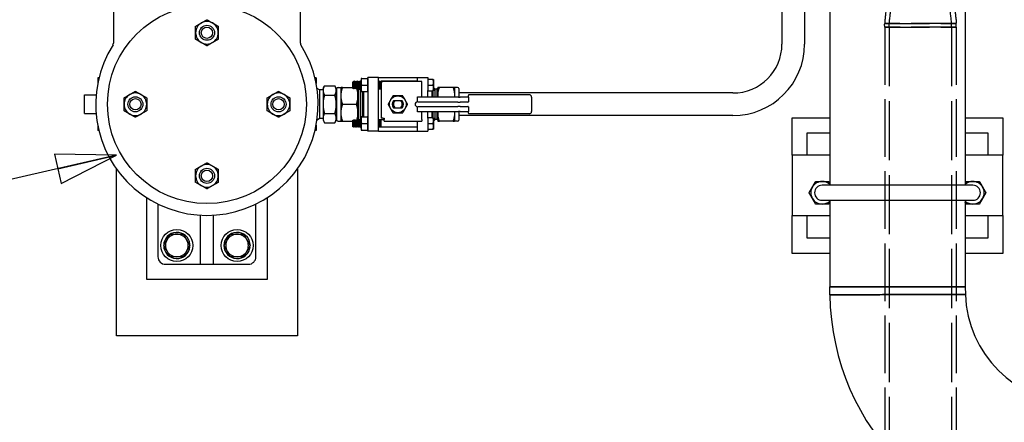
# Paper-space layout 'SHEET_1' of a CAD drawing. Header units: inches. Extents: x 4 to 540, y 12 to 340.
# Tile 72 of 118: x 219 to 251, y 242 to 255. Entities that reach past the tile are written whole.
import ezdxf

# ---------------------------------------------------------------- set-up
doc = ezdxf.new("R2010")
doc.units = ezdxf.units.IN
doc.header["$LTSCALE"] = 16
doc.header["$MEASUREMENT"] = 0
doc.linetypes.add('DASHED', pattern=[0.2067, 0.1654, -0.0413])
doc.layers.get('0').update_dxf_attribs({"lineweight": 25})
doc.layers.add('DIMEN', color=7, linetype='Continuous', lineweight=25)
doc.layers.add('HIDDEN', color=7, linetype='DASHED', lineweight=25)
doc.styles.get("Standard").update_dxf_attribs({"font": 'arial.ttf'})
doc.dimstyles.new('DEFAULT-ANSI$7', dxfattribs={"dimscale": 16, "dimtxt": 0.125, "dimasz": 0.125, "dimexe": 0.125, "dimexo": 0.0625, "dimgap": 0.031496, "dimtad": 0, "dimtih": 1, "dimtoh": 1, "dimrnd": 1e-08, "dimzin": 4, "dimdsep": 46, "dimtxsty": 'Standard', "dimblk": 'Filled-1', "dimcen": 0.09, "dimdle": 0.393701, "dimclrd": 256, "dimclre": 256, "dimclrt": 256, "dimadec": 0, "dimazin": 1, "dimtfac": 1.504, "dimtofl": 0, "dimtmove": 0, "dimatfit": 3, "dimldrblk": 'Filled-1', "dimfxl": 1, "dimtolj": 1, "dimtzin": 4, "dimlwd": 25, "dimlwe": 25, "dimarcsym": 0})

# ---------------------------------------------------------------- blocks, each defined once
blk = doc.blocks.new('Filled-1')
at = {"color": 0}
for p, q in [((0, 0), (-1, 0.25)), ((-1, 0.25), (-1, -0.25)), ((-1, 0), (0, 0)), ((-1, -0.25), (0, 0))]:
    blk.add_line(p, q, dxfattribs=at)
at = {"color": 0, "flags": 128}
blk.add_lwpolyline([(-1, -0.25), (0, 0), (-1, 0.25), (-1, -0.25)], dxfattribs=at)
at = {"color": 0}
blk.add_solid([(-1, -0.25), (0, 0), (-1, 0.25), (-1, -0.25)], dxfattribs=at)

psp = doc.layouts.new('SHEET_1')

# ---------------------------------------------------------------- linework, layer by layer
for p, q in [((221.808, 257.306), (221.808, 254.154)), ((228.013, 254.154), (228.013, 257.306)), ((244.74, 257.191), (244.74, 254.129)), ((243.99, 256.441), (243.99, 254.129)), ((245.573, 255.196), (245.573, 249.441)), ((250.073, 255.196), (250.073, 249.441)), ((221.286, 253.004), (221.286, 252.818)), ((221.326, 253.004), (221.286, 253.004)), ((228.536, 253.004), (228.495, 253.004)), ((228.536, 253.004), (228.536, 252.818)), ((229.739, 252.869), (229.75, 252.88)), ((229.739, 252.869), (229.739, 252.669)), ((229.75, 252.88), (229.75, 252.658)), ((229.758, 252.867), (229.75, 252.88)), ((229.771, 252.867), (229.786, 252.894)), ((229.786, 252.644), (229.786, 252.894)), ((229.792, 252.894), (229.786, 252.894)), ((229.792, 252.894), (229.792, 252.644)), ((229.808, 252.867), (229.792, 252.894)), ((229.821, 252.867), (229.836, 252.894)), ((229.836, 252.644), (229.836, 252.894)), ((229.842, 252.894), (229.836, 252.894)), ((229.842, 252.894), (229.842, 252.644)), ((229.858, 252.867), (229.842, 252.894)), ((229.871, 252.867), (229.886, 252.894)), ((229.886, 252.644), (229.886, 252.894)), ((229.892, 252.894), (229.886, 252.894)), ((229.892, 252.894), (229.892, 252.644)), ((229.908, 252.867), (229.892, 252.894)), ((229.921, 252.867), (229.936, 252.894)), ((229.936, 252.644), (229.936, 252.894)), ((229.942, 252.894), (229.936, 252.894)), ((229.942, 252.894), (229.942, 252.644)), ((229.958, 252.867), (229.942, 252.894)), ((229.971, 252.867), (229.986, 252.894)), ((229.986, 252.644), (229.986, 252.894)), ((229.992, 252.894), (229.986, 252.894)), ((229.992, 252.894), (229.992, 252.644)), ((230.008, 252.867), (229.992, 252.894)), ((230.021, 252.867), (230.03, 252.884)), ((230.03, 252.988), (230.03, 252.55)), ((230.03, 252.988), (230.03, 252.988)), ((230.05, 252.988), (230.23, 252.988)), ((230.249, 252.587), (230.249, 253.019)), ((230.599, 253.019), (230.249, 253.019)), ((230.249, 252.988), (230.249, 252.55)), ((230.249, 252.988), (230.249, 252.988)), ((230.249, 252.882), (230.249, 252.882)), ((230.599, 253.019), (231.889, 253.019)), ((230.599, 252.637), (230.599, 253.019)), ((230.599, 252.883), (230.63, 252.883)), ((230.608, 252.867), (230.599, 252.882)), ((230.621, 252.867), (230.636, 252.894)), ((230.636, 252.644), (230.636, 252.894)), ((230.642, 252.894), (230.636, 252.894)), ((230.642, 252.894), (230.642, 252.644)), ((230.658, 252.867), (230.642, 252.894)), ((230.649, 252.883), (230.68, 252.883)), ((230.671, 252.867), (230.686, 252.894)), ((230.686, 252.644), (230.686, 252.894)), ((231.889, 252.894), (230.686, 252.894)), ((230.694, 252.887), (230.744, 252.887)), ((230.694, 252.887), (230.694, 251.67)), ((232.044, 252.887), (230.744, 252.887)), ((231.889, 253.019), (231.889, 252.887)), ((231.889, 253.019), (232.239, 253.019)), ((232.044, 252.379), (232.044, 252.887)), ((232.239, 253.019), (232.239, 252.587)), ((232.239, 252.956), (232.239, 252.769)), ((232.413, 252.956), (232.239, 252.956)), ((232.239, 252.894), (232.239, 252.894)), ((232.429, 252.956), (232.429, 252.581)), ((228.65, 252.604), (228.563, 252.654)), ((228.65, 252.604), (228.65, 251.654)), ((228.762, 252.604), (228.65, 252.604)), ((228.762, 252.66), (228.81, 252.743)), ((228.762, 252.66), (228.762, 252.589)), ((228.762, 252.589), (228.762, 252.129)), ((228.81, 252.743), (229.155, 252.743)), ((229.202, 252.66), (229.155, 252.743)), ((229.202, 252.66), (229.202, 252.589)), ((229.202, 252.589), (229.202, 252.129)), ((229.224, 251.606), (229.224, 252.651)), ((229.264, 252.691), (229.362, 252.691)), ((229.362, 252.41), (229.362, 252.691)), ((229.413, 252.691), (229.739, 252.691)), ((229.739, 252.669), (229.75, 252.658)), ((229.758, 252.671), (229.75, 252.658)), ((229.771, 252.671), (229.786, 252.644)), ((229.792, 252.644), (229.786, 252.644)), ((229.808, 252.671), (229.792, 252.644)), ((229.821, 252.671), (229.836, 252.644)), ((229.842, 252.644), (229.836, 252.644)), ((229.858, 252.671), (229.842, 252.644)), ((229.871, 252.671), (229.886, 252.644)), ((229.892, 252.644), (229.886, 252.644)), ((229.908, 252.671), (229.892, 252.644)), ((229.914, 252.41), (229.914, 252.674)), ((229.937, 252.63), (229.92, 252.66)), ((229.921, 252.671), (229.936, 252.644)), ((229.942, 252.644), (229.936, 252.644)), ((229.937, 252.63), (229.937, 251.628)), ((229.937, 252.63), (229.944, 252.63)), ((229.958, 252.671), (229.942, 252.644)), ((229.944, 252.63), (229.945, 252.631)), ((229.944, 251.628), (229.944, 252.63)), ((229.945, 251.626), (229.945, 252.631)), ((229.945, 252.631), (230.006, 252.631)), ((229.971, 252.671), (229.986, 252.644)), ((229.992, 252.644), (229.986, 252.644)), ((230.008, 252.671), (229.992, 252.644)), ((230.006, 252.631), (230.03, 252.655)), ((230.006, 252.631), (230.006, 251.626)), ((230.021, 252.671), (230.03, 252.654)), ((230.03, 252.55), (230.03, 252.55)), ((230.05, 252.769), (230.23, 252.769)), ((230.05, 252.55), (230.23, 252.55)), ((230.086, 251.708), (230.086, 252.55)), ((230.106, 252.55), (230.106, 251.708)), ((230.249, 252.656), (230.249, 252.656)), ((230.249, 252.587), (230.249, 252.478)), ((230.249, 252.55), (230.249, 252.55)), ((230.608, 252.671), (230.599, 252.656)), ((230.599, 252.637), (230.694, 252.637)), ((230.599, 251.621), (230.599, 252.637)), ((230.621, 252.671), (230.636, 252.644)), ((230.642, 252.644), (230.636, 252.644)), ((230.658, 252.671), (230.642, 252.644)), ((230.671, 252.671), (230.686, 252.644)), ((230.694, 252.644), (230.686, 252.644)), ((232.239, 252.769), (232.413, 252.769)), ((232.239, 252.769), (232.239, 252.581)), ((232.239, 252.644), (232.239, 252.644)), ((232.239, 252.478), (232.239, 252.587)), ((232.239, 252.581), (232.413, 252.581)), ((232.383, 252.369), (232.383, 252.581)), ((232.403, 252.581), (232.403, 252.369)), ((232.483, 252.631), (232.429, 252.685)), ((232.483, 252.369), (232.483, 252.631)), ((232.543, 252.631), (232.483, 252.631)), ((232.543, 252.631), (232.543, 252.369)), ((232.545, 252.63), (232.543, 252.631)), ((232.545, 252.63), (232.545, 252.369)), ((232.551, 252.63), (232.545, 252.63)), ((232.551, 252.63), (232.569, 252.66)), ((232.551, 252.369), (232.551, 252.63)), ((232.574, 252.691), (232.574, 252.41)), ((233.076, 252.691), (232.625, 252.691)), ((233.126, 252.691), (233.126, 252.41)), ((233.224, 252.691), (233.126, 252.691)), ((233.264, 252.651), (233.264, 252.369)), ((220.846, 252.439), (221.234, 252.439)), ((220.846, 251.819), (220.846, 252.439)), ((228.81, 252.436), (229.155, 252.436)), ((229.362, 251.848), (229.362, 252.41)), ((229.914, 251.848), (229.914, 252.41)), ((230.249, 252.478), (230.249, 251.779)), ((231.333, 252.249), (231.156, 252.249)), ((231.894, 252.209), (231.894, 252.379)), ((231.894, 252.379), (232.044, 252.379)), ((231.913, 252.369), (231.894, 252.369)), ((231.95, 252.369), (231.913, 252.369)), ((233.262, 252.369), (231.95, 252.369)), ((232.239, 252.369), (232.239, 252.478)), ((232.574, 252.41), (232.574, 252.369)), ((233.126, 252.41), (233.126, 252.369)), ((233.262, 252.369), (233.311, 252.369)), ((242.365, 252.504), (233.264, 252.504)), ((233.564, 252.369), (233.311, 252.369)), ((233.584, 252.369), (233.584, 252.424)), ((233.584, 252.369), (233.584, 252.213)), ((235.609, 252.444), (233.604, 252.444)), ((235.684, 252.369), (235.684, 251.889)), ((228.762, 252.129), (228.762, 251.668)), ((229.202, 252.129), (229.202, 251.668)), ((229.413, 252.129), (229.864, 252.129)), ((231.156, 252.009), (231.333, 252.009)), ((231.894, 251.879), (231.894, 252.049)), ((231.894, 251.889), (231.913, 251.889)), ((233.237, 252.199), (231.905, 252.199)), ((231.905, 252.059), (233.237, 252.059)), ((231.913, 251.889), (231.95, 251.889)), ((231.95, 251.889), (233.262, 251.889)), ((232.239, 251.779), (232.239, 251.889)), ((232.383, 251.676), (232.383, 251.889)), ((232.403, 251.889), (232.403, 251.676)), ((232.483, 251.626), (232.483, 251.889)), ((232.543, 251.889), (232.543, 251.626)), ((232.545, 251.889), (232.545, 251.628)), ((232.551, 251.628), (232.551, 251.889)), ((232.574, 251.889), (232.574, 251.848)), ((233.126, 251.889), (233.126, 251.848)), ((233.237, 252.199), (233.311, 252.199)), ((233.311, 252.059), (233.237, 252.059)), ((233.311, 251.889), (233.262, 251.889)), ((233.264, 251.889), (233.264, 251.606)), ((233.564, 252.199), (233.311, 252.199)), ((233.311, 252.059), (233.564, 252.059)), ((233.311, 251.889), (233.564, 251.889)), ((233.584, 252.044), (233.584, 251.889)), ((233.584, 251.834), (233.584, 251.889)), ((220.846, 251.819), (221.234, 251.819)), ((228.65, 251.654), (228.563, 251.604)), ((228.762, 251.654), (228.65, 251.654)), ((228.762, 251.668), (228.762, 251.597)), ((228.762, 251.597), (228.81, 251.515)), ((228.81, 251.822), (229.155, 251.822)), ((229.202, 251.597), (229.155, 251.515)), ((229.202, 251.668), (229.202, 251.597)), ((229.264, 251.566), (229.362, 251.566)), ((229.362, 251.566), (229.362, 251.848)), ((229.413, 251.566), (229.739, 251.566)), ((229.739, 251.589), (229.75, 251.6)), ((229.739, 251.589), (229.739, 251.389)), ((229.75, 251.6), (229.75, 251.378)), ((229.758, 251.587), (229.75, 251.6)), ((229.771, 251.587), (229.786, 251.614)), ((229.786, 251.364), (229.786, 251.614)), ((229.792, 251.614), (229.786, 251.614)), ((229.792, 251.614), (229.792, 251.364)), ((229.808, 251.587), (229.792, 251.614)), ((229.821, 251.587), (229.836, 251.614)), ((229.836, 251.364), (229.836, 251.614)), ((229.842, 251.614), (229.836, 251.614)), ((229.842, 251.614), (229.842, 251.364)), ((229.858, 251.587), (229.842, 251.614)), ((229.871, 251.587), (229.886, 251.614)), ((229.886, 251.364), (229.886, 251.614)), ((229.892, 251.614), (229.886, 251.614)), ((229.892, 251.614), (229.892, 251.364)), ((229.908, 251.587), (229.892, 251.614)), ((229.914, 251.583), (229.914, 251.848)), ((229.937, 251.628), (229.92, 251.598)), ((229.921, 251.587), (229.936, 251.614)), ((229.936, 251.364), (229.936, 251.614)), ((229.942, 251.614), (229.936, 251.614)), ((229.937, 251.628), (229.944, 251.628)), ((229.942, 251.614), (229.942, 251.364)), ((229.958, 251.587), (229.942, 251.614)), ((229.944, 251.628), (229.945, 251.626)), ((229.945, 251.626), (230.006, 251.626)), ((229.971, 251.587), (229.986, 251.614)), ((229.986, 251.364), (229.986, 251.614)), ((229.992, 251.614), (229.986, 251.614)), ((229.992, 251.614), (229.992, 251.364)), ((230.008, 251.587), (229.992, 251.614)), ((230.006, 251.626), (230.03, 251.602)), ((230.021, 251.587), (230.03, 251.604)), ((230.03, 251.708), (230.03, 251.27)), ((230.03, 251.708), (230.03, 251.708)), ((230.05, 251.708), (230.23, 251.708)), ((230.249, 251.779), (230.249, 251.67)), ((230.249, 251.708), (230.249, 251.27)), ((230.249, 251.708), (230.249, 251.708)), ((230.249, 251.239), (230.249, 251.67)), ((230.249, 251.602), (230.249, 251.602)), ((230.599, 251.621), (230.794, 251.621)), ((230.599, 251.239), (230.599, 251.621)), ((230.608, 251.587), (230.599, 251.602)), ((230.621, 251.587), (230.636, 251.614)), ((230.636, 251.364), (230.636, 251.614)), ((230.642, 251.614), (230.636, 251.614)), ((230.642, 251.614), (230.642, 251.364)), ((230.658, 251.587), (230.642, 251.614)), ((230.671, 251.587), (230.686, 251.614)), ((230.686, 251.364), (230.686, 251.614)), ((230.794, 251.614), (230.686, 251.614)), ((230.744, 251.67), (230.694, 251.67)), ((230.744, 251.67), (230.794, 251.67)), ((230.794, 251.67), (230.794, 251.62)), ((230.794, 251.57), (230.794, 251.62)), ((230.794, 251.57), (231.944, 251.57)), ((231.889, 251.57), (231.889, 251.239)), ((232.044, 251.879), (231.894, 251.879)), ((231.944, 251.57), (232.044, 251.57)), ((232.044, 251.62), (232.044, 251.879)), ((232.044, 251.62), (232.044, 251.57)), ((232.239, 251.67), (232.239, 251.779)), ((232.239, 251.676), (232.239, 251.489)), ((232.413, 251.676), (232.239, 251.676)), ((232.239, 251.67), (232.239, 251.239)), ((232.239, 251.614), (232.239, 251.614)), ((232.429, 251.676), (232.429, 251.301)), ((232.483, 251.626), (232.429, 251.572)), ((232.543, 251.626), (232.483, 251.626)), ((232.545, 251.628), (232.543, 251.626)), ((232.551, 251.628), (232.545, 251.628)), ((232.551, 251.628), (232.569, 251.598)), ((232.574, 251.848), (232.574, 251.566)), ((233.076, 251.566), (232.625, 251.566)), ((233.126, 251.848), (233.126, 251.566)), ((233.224, 251.566), (233.126, 251.566)), ((242.365, 251.754), (233.264, 251.754)), ((235.609, 251.814), (233.604, 251.814)), ((244.323, 250.441), (244.323, 251.679)), ((244.323, 251.679), (245.573, 251.679)), ((250.073, 251.679), (251.323, 251.679)), ((251.323, 251.679), (251.323, 250.441)), ((221.286, 251.439), (221.286, 251.254)), ((221.326, 251.254), (221.286, 251.254)), ((228.536, 251.254), (228.495, 251.254)), ((228.536, 251.439), (228.536, 251.254)), ((228.81, 251.515), (229.155, 251.515)), ((229.739, 251.389), (229.75, 251.378)), ((229.758, 251.391), (229.75, 251.378)), ((229.771, 251.391), (229.786, 251.364)), ((229.792, 251.364), (229.786, 251.364)), ((229.808, 251.391), (229.792, 251.364)), ((229.821, 251.391), (229.836, 251.364)), ((229.842, 251.364), (229.836, 251.364)), ((229.858, 251.391), (229.842, 251.364)), ((229.871, 251.391), (229.886, 251.364)), ((229.892, 251.364), (229.886, 251.364)), ((229.908, 251.391), (229.892, 251.364)), ((229.921, 251.391), (229.936, 251.364)), ((229.942, 251.364), (229.936, 251.364)), ((229.958, 251.391), (229.942, 251.364)), ((229.971, 251.391), (229.986, 251.364)), ((229.992, 251.364), (229.986, 251.364)), ((230.008, 251.391), (229.992, 251.364)), ((230.021, 251.391), (230.03, 251.374)), ((230.03, 251.27), (230.03, 251.27)), ((230.05, 251.489), (230.23, 251.489)), ((230.05, 251.27), (230.23, 251.27)), ((230.249, 251.376), (230.249, 251.376)), ((230.249, 251.27), (230.249, 251.27)), ((230.599, 251.239), (230.249, 251.239)), ((230.608, 251.391), (230.599, 251.376)), ((230.599, 251.375), (230.63, 251.375)), ((230.599, 251.239), (231.889, 251.239)), ((230.621, 251.391), (230.636, 251.364)), ((230.642, 251.364), (230.636, 251.364)), ((230.658, 251.391), (230.642, 251.364)), ((230.649, 251.375), (230.68, 251.375)), ((230.671, 251.391), (230.686, 251.364)), ((231.889, 251.364), (230.686, 251.364)), ((231.889, 251.239), (232.239, 251.239)), ((232.239, 251.489), (232.413, 251.489)), ((232.239, 251.489), (232.239, 251.301)), ((232.239, 251.364), (232.239, 251.364)), ((232.239, 251.301), (232.413, 251.301)), ((244.823, 250.441), (244.823, 251.179)), ((244.823, 251.179), (245.573, 251.179)), ((250.073, 251.179), (250.823, 251.179)), ((250.823, 251.179), (250.823, 250.441)), ((245.573, 250.441), (244.323, 250.441)), ((244.323, 250.441), (244.323, 248.441)), ((251.323, 250.441), (250.073, 250.441)), ((251.323, 248.441), (251.323, 250.441)), ((221.911, 244.441), (221.911, 249.98)), ((227.911, 249.98), (227.911, 244.441)), ((250.323, 249.441), (245.323, 249.441)), ((222.911, 246.316), (222.911, 249.028)), ((226.911, 249.028), (226.911, 246.316)), ((223.286, 248.816), (223.286, 247.066)), ((226.536, 247.066), (226.536, 248.816)), ((245.323, 248.941), (250.323, 248.941)), ((245.573, 248.941), (245.573, 246.066)), ((250.073, 248.941), (250.073, 246.066)), ((224.702, 246.853), (224.702, 248.445)), ((225.119, 248.445), (225.119, 246.853)), ((244.323, 248.441), (245.573, 248.441)), ((244.323, 247.179), (244.323, 248.441)), ((244.823, 247.679), (244.823, 248.441)), ((250.073, 248.441), (251.323, 248.441)), ((250.823, 248.441), (250.823, 247.679)), ((251.323, 248.441), (251.323, 247.179)), ((245.573, 247.679), (244.823, 247.679)), ((250.823, 247.679), (250.073, 247.679)), ((224.329, 247.484), (224.319, 247.484)), ((224.319, 247.399), (224.329, 247.399)), ((226.329, 247.484), (226.319, 247.484)), ((226.319, 247.399), (226.329, 247.399)), ((245.573, 247.179), (244.323, 247.179)), ((251.323, 247.179), (250.073, 247.179)), ((223.536, 246.816), (224.671, 246.816)), ((224.7, 246.816), (225.121, 246.816)), ((224.702, 246.818), (224.702, 246.853)), ((225.119, 246.853), (225.119, 246.818)), ((225.15, 246.816), (226.286, 246.816)), ((226.911, 246.316), (222.911, 246.316)), ((250.073, 246.066), (245.573, 246.066)), ((245.573, 246.066), (250.073, 246.066)), ((245.574, 245.804), (245.573, 246.066)), ((250.073, 246.066), (250.075, 245.813)), ((227.911, 244.441), (221.911, 244.441))]:
    psp.add_line(p, q)
for centre, radius in [((224.911, 252.129), 3.3), ((224.911, 254.504), 0.25), ((224.911, 254.504), 0.188), ((222.536, 252.129), 0.25), ((222.536, 252.129), 0.188), ((227.286, 252.129), 0.25), ((227.286, 252.129), 0.188), ((231.244, 252.129), 0.281), ((224.911, 249.754), 0.25), ((224.911, 249.754), 0.188), ((223.911, 247.441), 0.531), ((225.911, 247.441), 0.531)]:
    psp.add_circle(centre, radius)
for centre, radius, start, end in [((224.911, 254.504), 0.375, 120, 180), ((224.911, 254.504), 0.375, 60, 120), ((224.911, 254.504), 0.375, 0, 60), ((224.911, 254.504), 0.375, 180, 240), ((224.911, 254.504), 0.375, 300, 0), ((224.911, 254.504), 0.375, 240, 300), ((224.911, 252.129), 3.69, 147.6441, 32.3559), ((221.714, 254.154), 0.0937, 327.6441, 0), ((228.107, 254.154), 0.0938, 180, 212.3559), ((242.365, 254.129), 2.375, 270, 0), ((242.365, 254.129), 1.625, 270, 0), ((229.264, 252.651), 0.04, 90, 180), ((229.764, 252.87), 0.00722, 210, 330), ((229.764, 252.667), 0.00722, 30, 150), ((229.814, 252.87), 0.00722, 210, 330), ((229.814, 252.667), 0.00722, 30, 150), ((229.864, 252.87), 0.00722, 210, 330), ((229.864, 252.667), 0.00722, 30, 150), ((229.914, 252.87), 0.00722, 210, 330), ((229.914, 252.667), 0.00722, 30, 150), ((229.916, 252.658), 0.00434, 30, 116.717), ((229.964, 252.87), 0.00722, 210, 330), ((229.964, 252.667), 0.00722, 30, 150), ((230.014, 252.87), 0.00722, 210, 330), ((230.014, 252.667), 0.00722, 30, 150), ((230.614, 252.87), 0.00722, 210, 330), ((230.614, 252.667), 0.00722, 30, 150), ((230.664, 252.87), 0.00722, 210, 330), ((230.664, 252.667), 0.00722, 30, 150), ((232.572, 252.658), 0.00434, 63.283, 150), ((233.224, 252.651), 0.04, 0, 90), ((222.536, 252.129), 0.375, 120, 180), ((222.536, 252.129), 0.375, 60, 120), ((222.536, 252.129), 0.375, 0, 60), ((227.286, 252.129), 0.375, 120, 180), ((227.286, 252.129), 0.375, 60, 120), ((227.286, 252.129), 0.375, 0, 60), ((229.224, 252.526), 0.022, 180, 270), ((231.244, 252.129), 0.188, 140.2082, 219.7918), ((231.244, 252.129), 0.166, 133.5868, 226.4132), ((231.244, 252.129), 0.149, 126.4377, 233.5623), ((231.244, 252.129), 0.149, 306.4377, 53.5623), ((231.244, 252.129), 0.166, 313.5868, 46.4132), ((231.244, 252.129), 0.188, 320.2082, 39.7918), ((233.564, 252.389), 0.02, 270, 0), ((233.564, 252.219), 0.02, 270, 0), ((233.604, 252.424), 0.02, 90, 180), ((235.609, 252.369), 0.075, 0, 90), ((222.536, 252.129), 0.375, 180, 240), ((222.536, 252.129), 0.375, 300, 0), ((227.286, 252.129), 0.375, 180, 240), ((227.286, 252.129), 0.375, 300, 0), ((231.894, 252.129), 0.08, 90, 270), ((233.564, 252.039), 0.02, 0, 90), ((233.564, 251.869), 0.02, 0, 90), ((235.609, 251.889), 0.075, 270, 0), ((222.536, 252.129), 0.375, 240, 300), ((227.286, 252.129), 0.375, 240, 300), ((229.224, 251.732), 0.022, 90, 180), ((229.264, 251.606), 0.04, 180, 270), ((229.764, 251.59), 0.00722, 210, 330), ((229.814, 251.59), 0.00722, 210, 330), ((229.864, 251.59), 0.00722, 210, 330), ((229.914, 251.59), 0.00722, 210, 330), ((229.916, 251.6), 0.00434, 243.283, 330), ((229.964, 251.59), 0.00722, 210, 330), ((230.014, 251.59), 0.00722, 210, 330), ((230.614, 251.59), 0.00722, 210, 330), ((230.664, 251.59), 0.00722, 210, 330), ((232.572, 251.6), 0.00434, 210, 296.717), ((233.224, 251.606), 0.04, 270, 0), ((233.604, 251.834), 0.02, 180, 270), ((229.764, 251.387), 0.00722, 30, 150), ((229.814, 251.387), 0.00722, 30, 150), ((229.864, 251.387), 0.00722, 30, 150), ((229.914, 251.387), 0.00722, 30, 150), ((229.964, 251.387), 0.00722, 30, 150), ((230.014, 251.387), 0.00722, 30, 150), ((230.614, 251.387), 0.00722, 30, 150), ((230.664, 251.387), 0.00722, 30, 150), ((224.911, 249.754), 0.375, 120, 180), ((224.911, 249.754), 0.375, 60, 120), ((224.911, 249.754), 0.375, 0, 60), ((224.911, 249.754), 0.375, 180, 240), ((224.911, 249.754), 0.375, 300, 0), ((224.911, 249.754), 0.375, 240, 300), ((245.323, 249.191), 0.375, 150, 210), ((245.323, 249.191), 0.375, 90, 150), ((245.323, 249.191), 0.25, 90, 270), ((245.323, 249.191), 0.375, 48.1897, 90), ((250.323, 249.191), 0.375, 90, 131.8103), ((250.323, 249.191), 0.375, 30, 90), ((250.323, 249.191), 0.25, 270, 90), ((250.323, 249.191), 0.375, 330, 30), ((245.323, 249.191), 0.375, 210, 270), ((250.323, 249.191), 0.375, 270, 330), ((245.323, 249.191), 0.375, 270, 311.8103), ((250.323, 249.191), 0.375, 228.1897, 270), ((223.911, 247.441), 0.435, 5.6464, 354.3536), ((223.911, 247.441), 0.375, 90, 150), ((223.911, 247.441), 0.375, 30, 90), ((225.911, 247.441), 0.435, 5.6464, 354.3536), ((225.911, 247.441), 0.375, 90, 150), ((225.911, 247.441), 0.375, 30, 90), ((223.911, 247.441), 0.375, 150, 210), ((223.911, 247.441), 0.375, 330, 30), ((225.911, 247.441), 0.375, 150, 210), ((225.911, 247.441), 0.375, 330, 30), ((223.536, 247.066), 0.25, 180, 270), ((223.911, 247.441), 0.375, 210, 270), ((223.911, 247.441), 0.375, 270, 330), ((225.911, 247.441), 0.375, 210, 270), ((225.911, 247.441), 0.375, 270, 330), ((226.286, 247.066), 0.25, 270, 0), ((253.823, 245.941), 8.25, 180.9502, 269.0498), ((253.823, 245.941), 3.75, 181.9555, 268.0445)]:
    psp.add_arc(centre, radius, start, end)
for points, weights in [([(224.536, 254.72), (224.636, 254.778), (224.723, 254.829)], [1.10906450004, 1.0930923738, 1]), ([(224.723, 254.829), (224.81, 254.879), (224.911, 254.937)], [1, 1.0930923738, 1.10906450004]), ([(224.911, 254.937), (225.011, 254.879), (225.098, 254.829)], [1.10906450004, 1.0930923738, 1]), ([(225.098, 254.829), (225.185, 254.778), (225.286, 254.72)], [1, 1.0930923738, 1.10906450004]), ([(224.536, 254.504), (224.536, 254.604), (224.536, 254.72)], [1, 1.0930923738, 1.10906450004]), ([(224.536, 254.287), (224.536, 254.403), (224.536, 254.504)], [1.10906450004, 1.0930923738, 1]), ([(225.286, 254.72), (225.286, 254.604), (225.286, 254.504)], [1.10906450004, 1.0930923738, 1]), ([(225.286, 254.504), (225.286, 254.403), (225.286, 254.287)], [1, 1.0930923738, 1.10906450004]), ([(224.723, 254.179), (224.636, 254.229), (224.536, 254.287)], [1, 1.0930923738, 1.10906450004]), ([(224.911, 254.071), (224.81, 254.129), (224.723, 254.179)], [1.10906450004, 1.0930923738, 1]), ([(225.098, 254.179), (225.011, 254.129), (224.911, 254.071)], [1, 1.0930923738, 1.10906450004]), ([(225.286, 254.287), (225.185, 254.229), (225.098, 254.179)], [1.10906450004, 1.0930923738, 1]), ([(230.05, 252.769), (230.013, 252.878), (230.05, 252.988)], [1, 1.15470053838, 1]), ([(230.05, 252.988), (230.03, 252.988), (230.03, 252.988)], [1, 1.07735026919, 1.07735026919]), ([(230.23, 252.988), (230.266, 252.878), (230.23, 252.769)], [1, 1.15470053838, 1]), ([(230.249, 252.988), (230.249, 252.988), (230.23, 252.988)], [1.07735026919, 1.07735026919, 1]), ([(232.413, 252.769), (232.444, 252.863), (232.413, 252.956)], [1, 1.15455095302, 1]), ([(232.413, 252.956), (232.429, 252.956), (232.429, 252.956)], [1, 1.03802697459, 1]), ([(222.348, 252.454), (222.435, 252.504), (222.536, 252.562)], [1, 1.0930923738, 1.10906450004]), ([(222.536, 252.562), (222.636, 252.504), (222.723, 252.454)], [1.10906450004, 1.0930923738, 1]), ([(227.098, 252.454), (227.185, 252.504), (227.286, 252.562)], [1, 1.0930923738, 1.10906450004]), ([(227.286, 252.562), (227.386, 252.504), (227.473, 252.454)], [1.10906450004, 1.0930923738, 1]), ([(228.81, 252.743), (228.762, 252.66), (228.762, 252.589)], [1, 1.0379548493, 1]), ([(228.762, 252.589), (228.762, 252.518), (228.81, 252.436)], [1, 1.0379548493, 1]), ([(229.202, 252.589), (229.202, 252.66), (229.155, 252.743)], [1, 1.0379548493, 1]), ([(229.155, 252.436), (229.202, 252.518), (229.202, 252.589)], [1, 1.0379548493, 1]), ([(229.362, 252.41), (229.362, 252.541), (229.413, 252.691)], [1, 1.0379548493, 1]), ([(229.413, 252.691), (229.362, 252.691), (229.362, 252.691)], [1, 1.0379548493, 1]), ([(229.871, 252.67), (229.914, 252.532), (229.914, 252.41)], [1.00479217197, 1.0353847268, 1]), ([(230.05, 252.55), (230.013, 252.659), (230.05, 252.769)], [1, 1.15470053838, 1]), ([(230.03, 252.55), (230.03, 252.55), (230.05, 252.55)], [1.07735026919, 1.07735026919, 1]), ([(230.23, 252.769), (230.266, 252.659), (230.23, 252.55)], [1, 1.15470053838, 1]), ([(230.23, 252.55), (230.249, 252.55), (230.249, 252.55)], [1, 1.07735026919, 1.07735026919]), ([(232.413, 252.581), (232.444, 252.675), (232.413, 252.769)], [1, 1.15455095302, 1]), ([(232.429, 252.581), (232.429, 252.581), (232.413, 252.581)], [1, 1.03802697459, 1]), ([(232.625, 252.691), (232.574, 252.691), (232.574, 252.691)], [1, 1.0379548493, 1]), ([(232.574, 252.41), (232.574, 252.541), (232.625, 252.691)], [1, 1.0379548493, 1]), ([(233.126, 252.691), (233.126, 252.691), (233.076, 252.691)], [1, 1.0379548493, 1]), ([(233.076, 252.691), (233.126, 252.541), (233.126, 252.41)], [1, 1.0379548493, 1]), ([(222.161, 252.345), (222.261, 252.403), (222.348, 252.454)], [1.10906450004, 1.0930923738, 1]), ([(222.161, 252.129), (222.161, 252.229), (222.161, 252.345)], [1, 1.0930923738, 1.10906450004]), ([(222.723, 252.454), (222.81, 252.403), (222.911, 252.345)], [1, 1.0930923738, 1.10906450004]), ([(222.911, 252.345), (222.911, 252.229), (222.911, 252.129)], [1.10906450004, 1.0930923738, 1]), ([(226.911, 252.345), (227.011, 252.403), (227.098, 252.454)], [1.10906450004, 1.0930923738, 1]), ([(226.911, 252.129), (226.911, 252.229), (226.911, 252.345)], [1, 1.0930923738, 1.10906450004]), ([(227.473, 252.454), (227.56, 252.403), (227.661, 252.345)], [1, 1.0930923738, 1.10906450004]), ([(227.661, 252.345), (227.661, 252.229), (227.661, 252.129)], [1.10906450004, 1.0930923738, 1]), ([(228.81, 252.436), (228.762, 252.271), (228.762, 252.129)], [1, 1.0379548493, 1]), ([(229.202, 252.129), (229.202, 252.271), (229.155, 252.436)], [1, 1.0379548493, 1]), ([(229.413, 252.129), (229.362, 252.28), (229.362, 252.41)], [1, 1.0379548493, 1]), ([(229.914, 252.41), (229.914, 252.28), (229.864, 252.129)], [1, 1.0379548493, 1]), ([(231.082, 252.41), (231.001, 252.27), (230.919, 252.129)], [1, 1.15470053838, 1]), ([(231.407, 252.41), (231.244, 252.41), (231.082, 252.41)], [1, 1.15470053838, 1]), ([(231.13, 252.249), (231.116, 252.249), (231.1, 252.249)], [1.00484855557, 1.00602081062, 1]), ([(231.156, 252.249), (231.144, 252.249), (231.13, 252.249)], [1, 1.00332978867, 1]), ([(231.359, 252.249), (231.345, 252.249), (231.333, 252.249)], [1, 1.00332978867, 1]), ([(231.388, 252.249), (231.373, 252.249), (231.359, 252.249)], [1, 1.00602081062, 1.00484855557]), ([(231.569, 252.129), (231.488, 252.27), (231.407, 252.41)], [1, 1.15470053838, 1]), ([(232.576, 252.369), (232.574, 252.389), (232.574, 252.41)], [1.00982894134, 1.00580113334, 1]), ([(233.126, 252.41), (233.126, 252.389), (233.125, 252.369)], [1, 1.00580113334, 1.00982894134]), ([(222.161, 251.912), (222.161, 252.028), (222.161, 252.129)], [1.10906450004, 1.0930923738, 1]), ([(222.348, 251.804), (222.261, 251.854), (222.161, 251.912)], [1, 1.0930923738, 1.10906450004]), ([(222.911, 251.912), (222.81, 251.854), (222.723, 251.804)], [1.10906450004, 1.0930923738, 1]), ([(222.911, 252.129), (222.911, 252.028), (222.911, 251.912)], [1, 1.0930923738, 1.10906450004]), ([(226.911, 251.912), (226.911, 252.028), (226.911, 252.129)], [1.10906450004, 1.0930923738, 1]), ([(227.098, 251.804), (227.011, 251.854), (226.911, 251.912)], [1, 1.0930923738, 1.10906450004]), ([(227.661, 251.912), (227.56, 251.854), (227.473, 251.804)], [1.10906450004, 1.0930923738, 1]), ([(227.661, 252.129), (227.661, 252.028), (227.661, 251.912)], [1, 1.0930923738, 1.10906450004]), ([(228.762, 252.129), (228.762, 251.986), (228.81, 251.822)], [1, 1.0379548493, 1]), ([(229.155, 251.822), (229.202, 251.986), (229.202, 252.129)], [1, 1.0379548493, 1]), ([(229.362, 251.848), (229.362, 251.978), (229.413, 252.129)], [1, 1.0379548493, 1]), ([(229.864, 252.129), (229.914, 251.978), (229.914, 251.848)], [1, 1.0379548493, 1]), ([(230.919, 252.129), (231.001, 251.988), (231.082, 251.847)], [1, 1.15470053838, 1]), ([(231.1, 252.009), (231.116, 252.009), (231.13, 252.009)], [1, 1.00602081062, 1.00484855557]), ([(231.13, 252.009), (231.144, 252.009), (231.156, 252.009)], [1, 1.00332978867, 1]), ([(231.333, 252.009), (231.345, 252.009), (231.359, 252.009)], [1, 1.00332978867, 1]), ([(231.359, 252.009), (231.373, 252.009), (231.388, 252.009)], [1.00484855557, 1.00602081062, 1]), ([(231.407, 251.847), (231.488, 251.988), (231.569, 252.129)], [1, 1.15470053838, 1]), ([(232.574, 251.848), (232.574, 251.868), (232.576, 251.889)], [1, 1.00580113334, 1.00982894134]), ([(233.125, 251.889), (233.126, 251.868), (233.126, 251.848)], [1.00982894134, 1.00580113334, 1]), ([(222.536, 251.696), (222.435, 251.754), (222.348, 251.804)], [1.10906450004, 1.0930923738, 1]), ([(222.723, 251.804), (222.636, 251.754), (222.536, 251.696)], [1, 1.0930923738, 1.10906450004]), ([(227.286, 251.696), (227.185, 251.754), (227.098, 251.804)], [1.10906450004, 1.0930923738, 1]), ([(227.473, 251.804), (227.386, 251.754), (227.286, 251.696)], [1, 1.0930923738, 1.10906450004]), ([(228.81, 251.822), (228.762, 251.74), (228.762, 251.668)], [1, 1.0379548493, 1]), ([(228.762, 251.668), (228.762, 251.597), (228.81, 251.515)], [1, 1.0379548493, 1]), ([(229.202, 251.668), (229.202, 251.74), (229.155, 251.822)], [1, 1.0379548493, 1]), ([(229.155, 251.515), (229.202, 251.597), (229.202, 251.668)], [1, 1.0379548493, 1]), ([(229.413, 251.566), (229.362, 251.717), (229.362, 251.848)], [1, 1.0379548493, 1]), ([(229.362, 251.566), (229.362, 251.566), (229.413, 251.566)], [1, 1.0379548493, 1]), ([(229.914, 251.848), (229.914, 251.726), (229.871, 251.587)], [1, 1.0353847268, 1.00479217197]), ([(230.05, 251.489), (230.013, 251.598), (230.05, 251.708)], [1, 1.15470053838, 1]), ([(230.05, 251.708), (230.03, 251.708), (230.03, 251.708)], [1, 1.07735026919, 1.07735026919]), ([(230.23, 251.708), (230.266, 251.598), (230.23, 251.489)], [1, 1.15470053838, 1]), ([(230.249, 251.708), (230.249, 251.708), (230.23, 251.708)], [1.07735026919, 1.07735026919, 1]), ([(231.082, 251.847), (231.244, 251.847), (231.407, 251.847)], [1, 1.15470053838, 1]), ([(232.413, 251.489), (232.444, 251.583), (232.413, 251.676)], [1, 1.15455095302, 1]), ([(232.413, 251.676), (232.429, 251.676), (232.429, 251.676)], [1, 1.03802697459, 1]), ([(232.625, 251.566), (232.574, 251.717), (232.574, 251.848)], [1, 1.0379548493, 1]), ([(232.574, 251.566), (232.574, 251.566), (232.625, 251.566)], [1, 1.0379548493, 1]), ([(233.126, 251.848), (233.126, 251.717), (233.076, 251.566)], [1, 1.0379548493, 1]), ([(233.076, 251.566), (233.126, 251.566), (233.126, 251.566)], [1, 1.0379548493, 1]), ([(230.05, 251.27), (230.013, 251.379), (230.05, 251.489)], [1, 1.15470053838, 1]), ([(230.03, 251.27), (230.03, 251.27), (230.05, 251.27)], [1.07735026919, 1.07735026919, 1]), ([(230.23, 251.489), (230.266, 251.379), (230.23, 251.27)], [1, 1.15470053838, 1]), ([(230.23, 251.27), (230.249, 251.27), (230.249, 251.27)], [1, 1.07735026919, 1.07735026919]), ([(232.413, 251.301), (232.444, 251.395), (232.413, 251.489)], [1, 1.15455095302, 1]), ([(232.429, 251.301), (232.429, 251.301), (232.413, 251.301)], [1, 1.03802697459, 1]), ([(224.536, 249.97), (224.636, 250.028), (224.723, 250.079)], [1.10906450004, 1.0930923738, 1]), ([(224.536, 249.754), (224.536, 249.854), (224.536, 249.97)], [1, 1.0930923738, 1.10906450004]), ([(224.723, 250.079), (224.81, 250.129), (224.911, 250.187)], [1, 1.0930923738, 1.10906450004]), ([(224.911, 250.187), (225.011, 250.129), (225.098, 250.079)], [1.10906450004, 1.0930923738, 1]), ([(225.098, 250.079), (225.185, 250.028), (225.286, 249.97)], [1, 1.0930923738, 1.10906450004]), ([(225.286, 249.97), (225.286, 249.854), (225.286, 249.754)], [1.10906450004, 1.0930923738, 1]), ([(224.536, 249.537), (224.536, 249.653), (224.536, 249.754)], [1.10906450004, 1.0930923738, 1]), ([(225.286, 249.754), (225.286, 249.653), (225.286, 249.537)], [1, 1.0930923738, 1.10906450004]), ([(224.723, 249.429), (224.636, 249.479), (224.536, 249.537)], [1, 1.0930923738, 1.10906450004]), ([(224.911, 249.321), (224.81, 249.379), (224.723, 249.429)], [1.10906450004, 1.0930923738, 1]), ([(225.098, 249.429), (225.011, 249.379), (224.911, 249.321)], [1, 1.0930923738, 1.10906450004]), ([(225.286, 249.537), (225.185, 249.479), (225.098, 249.429)], [1.10906450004, 1.0930923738, 1]), ([(244.89, 249.191), (244.948, 249.292), (244.998, 249.379)], [1.10906450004, 1.0930923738, 1]), ([(244.998, 249.379), (245.049, 249.466), (245.107, 249.566)], [1, 1.0930923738, 1.10906450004]), ([(245.107, 249.566), (245.223, 249.566), (245.323, 249.566)], [1.10906450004, 1.0930923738, 1]), ([(245.323, 249.566), (245.424, 249.566), (245.54, 249.566)], [1, 1.0930923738, 1.10906450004]), ([(245.54, 249.566), (245.557, 249.536), (245.573, 249.508)], [1.10906450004, 1.10424358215, 1.09239675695]), ([(250.073, 249.508), (250.089, 249.536), (250.107, 249.566)], [1.09239675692, 1.10424358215, 1.10906450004]), ([(250.107, 249.566), (250.223, 249.566), (250.323, 249.566)], [1.10906450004, 1.0930923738, 1]), ([(250.323, 249.566), (250.424, 249.566), (250.54, 249.566)], [1, 1.0930923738, 1.10906450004]), ([(250.54, 249.566), (250.598, 249.466), (250.648, 249.379)], [1.10906450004, 1.0930923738, 1]), ([(250.648, 249.379), (250.698, 249.292), (250.756, 249.191)], [1, 1.0930923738, 1.10906450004]), ([(244.998, 249.004), (244.948, 249.091), (244.89, 249.191)], [1, 1.0930923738, 1.10906450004]), ([(245.107, 248.816), (245.049, 248.917), (244.998, 249.004)], [1.10906450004, 1.0930923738, 1]), ([(250.648, 249.004), (250.598, 248.917), (250.54, 248.816)], [1, 1.0930923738, 1.10906450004]), ([(250.756, 249.191), (250.698, 249.091), (250.648, 249.004)], [1.10906450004, 1.0930923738, 1]), ([(245.323, 248.816), (245.223, 248.816), (245.107, 248.816)], [1, 1.0930923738, 1.10906450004]), ([(245.54, 248.816), (245.424, 248.816), (245.323, 248.816)], [1.10906450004, 1.0930923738, 1]), ([(245.573, 248.874), (245.557, 248.846), (245.54, 248.816)], [1.09239675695, 1.10424358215, 1.10906450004]), ([(250.107, 248.816), (250.089, 248.846), (250.073, 248.874)], [1.10906450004, 1.10424358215, 1.09239675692]), ([(250.323, 248.816), (250.223, 248.816), (250.107, 248.816)], [1, 1.0930923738, 1.10906450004]), ([(250.54, 248.816), (250.424, 248.816), (250.323, 248.816)], [1.10906450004, 1.0930923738, 1]), ([(223.586, 247.629), (223.636, 247.716), (223.694, 247.816)], [1, 1.0379548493, 1]), ([(223.694, 247.816), (223.81, 247.816), (223.911, 247.816)], [1, 1.0379548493, 1]), ([(223.911, 247.816), (224.011, 247.816), (224.127, 247.816)], [1, 1.0379548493, 1]), ([(224.127, 247.816), (224.185, 247.716), (224.235, 247.629)], [1, 1.0379548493, 1]), ([(225.586, 247.629), (225.636, 247.716), (225.694, 247.816)], [1, 1.0379548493, 1]), ([(225.694, 247.816), (225.81, 247.816), (225.911, 247.816)], [1, 1.0379548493, 1]), ([(225.911, 247.816), (226.011, 247.816), (226.127, 247.816)], [1, 1.0379548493, 1]), ([(226.127, 247.816), (226.185, 247.716), (226.235, 247.629)], [1, 1.0379548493, 1]), ([(223.478, 247.441), (223.536, 247.542), (223.586, 247.629)], [1, 1.0379548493, 1]), ([(223.586, 247.254), (223.536, 247.341), (223.478, 247.441)], [1, 1.0379548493, 1]), ([(224.235, 247.629), (224.286, 247.542), (224.344, 247.441)], [1, 1.0379548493, 1]), ([(224.344, 247.441), (224.286, 247.341), (224.235, 247.254)], [1, 1.0379548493, 1]), ([(225.478, 247.441), (225.536, 247.542), (225.586, 247.629)], [1, 1.0379548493, 1]), ([(225.586, 247.254), (225.536, 247.341), (225.478, 247.441)], [1, 1.0379548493, 1]), ([(226.235, 247.629), (226.286, 247.542), (226.344, 247.441)], [1, 1.0379548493, 1]), ([(226.344, 247.441), (226.286, 247.341), (226.235, 247.254)], [1, 1.0379548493, 1]), ([(223.694, 247.066), (223.636, 247.167), (223.586, 247.254)], [1, 1.0379548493, 1]), ([(223.911, 247.066), (223.81, 247.066), (223.694, 247.066)], [1, 1.0379548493, 1]), ([(224.127, 247.066), (224.011, 247.066), (223.911, 247.066)], [1, 1.0379548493, 1]), ([(224.235, 247.254), (224.185, 247.167), (224.127, 247.066)], [1, 1.0379548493, 1]), ([(225.694, 247.066), (225.636, 247.167), (225.586, 247.254)], [1, 1.0379548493, 1]), ([(225.911, 247.066), (225.81, 247.066), (225.694, 247.066)], [1, 1.0379548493, 1]), ([(226.127, 247.066), (226.011, 247.066), (225.911, 247.066)], [1, 1.0379548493, 1]), ([(226.235, 247.254), (226.185, 247.167), (226.127, 247.066)], [1, 1.0379548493, 1])]:
    psp.add_rational_spline(points, weights, degree=2)
for points, knots in [([(224.329, 247.484), (224.33, 247.484), (224.333, 247.484), (224.336, 247.484), (224.338, 247.484), (224.34, 247.484), (224.341, 247.484), (224.343, 247.484), (224.343, 247.484), (224.343, 247.484)], [0.1612343, 0.1612343, 0.1612343, 0.1612343, 0.17472629, 0.17472629, 0.18818109, 0.18818109, 0.20159403, 0.20159403, 0.21497365, 0.21497365, 0.21497365, 0.21497365]), ([(224.343, 247.399), (224.343, 247.399), (224.343, 247.399), (224.341, 247.399), (224.34, 247.399), (224.338, 247.399), (224.336, 247.399), (224.333, 247.399), (224.33, 247.399), (224.329, 247.399)], [0.21497365, 0.21497365, 0.21497365, 0.21497365, 0.22835326, 0.22835326, 0.2417662, 0.2417662, 0.255221, 0.255221, 0.26871299, 0.26871299, 0.26871299, 0.26871299]), ([(226.329, 247.484), (226.33, 247.484), (226.333, 247.484), (226.336, 247.484), (226.338, 247.484), (226.34, 247.484), (226.341, 247.484), (226.343, 247.484), (226.343, 247.484), (226.343, 247.484)], [0.1612343, 0.1612343, 0.1612343, 0.1612343, 0.17472629, 0.17472629, 0.18818109, 0.18818109, 0.20159403, 0.20159403, 0.21497365, 0.21497365, 0.21497365, 0.21497365]), ([(226.343, 247.399), (226.343, 247.399), (226.343, 247.399), (226.341, 247.399), (226.34, 247.399), (226.338, 247.399), (226.336, 247.399), (226.333, 247.399), (226.33, 247.399), (226.329, 247.399)], [0.21497365, 0.21497365, 0.21497365, 0.21497365, 0.22835326, 0.22835326, 0.2417662, 0.2417662, 0.255221, 0.255221, 0.26871299, 0.26871299, 0.26871299, 0.26871299]), ([(224.7, 246.816), (224.7, 246.816), (224.7, 246.816), (224.702, 246.816), (224.702, 246.817), (224.702, 246.818)], [0.42073736, 0.42073736, 0.42073736, 0.42073736, 0.42163282, 0.42163282, 0.4563571, 0.4563571, 0.4563571, 0.4563571]), ([(225.119, 246.818), (225.119, 246.817), (225.119, 246.817), (225.12, 246.816), (225.121, 246.816), (225.121, 246.816)], [0.16948892, 0.16948892, 0.16948892, 0.16948892, 0.19369012, 0.19369012, 0.20628075, 0.20628075, 0.20628075, 0.20628075]), ([(245.574, 245.804), (245.574, 245.804), (245.584, 245.804), (245.648, 245.805), (245.748, 245.805), (246.038, 245.805), (246.224, 245.805), (246.657, 245.806), (246.902, 245.806), (247.376, 245.807), (247.601, 245.807), (247.826, 245.807), (248.052, 245.808), (248.277, 245.808), (248.751, 245.809), (248.996, 245.81), (249.429, 245.811), (249.615, 245.812), (249.904, 245.813), (250.003, 245.813), (250.066, 245.813), (250.075, 245.813), (250.075, 245.813)], [-24.737007, -24.737007, -24.737007, -24.737007, -23.902752, -23.902752, -21.898851, -21.898851, -19.964957, -19.964957, -18.06363, -18.06363, -16.488655, -16.488655, -16.488655, -14.91368, -14.91368, -13.011339, -13.011339, -11.071434, -11.071434, -9.07366, -9.07366, -8.248318, -8.248318, -8.248318, -8.248318]), ([(250.075, 245.813), (250.075, 245.813), (250.066, 245.813), (250.003, 245.813), (249.904, 245.813), (249.615, 245.812), (249.429, 245.811), (248.996, 245.81), (248.751, 245.809), (248.277, 245.808), (248.052, 245.808), (247.826, 245.807), (247.601, 245.807), (247.376, 245.807), (246.902, 245.806), (246.657, 245.806), (246.224, 245.805), (246.038, 245.805), (245.748, 245.805), (245.648, 245.805), (245.584, 245.804), (245.574, 245.804), (245.574, 245.804)], [8.248318, 8.248318, 8.248318, 8.248318, 9.07366, 9.07366, 11.071434, 11.071434, 13.011339, 13.011339, 14.91368, 14.91368, 16.488655, 16.488655, 16.488655, 18.06363, 18.06363, 19.964957, 19.964957, 21.898851, 21.898851, 23.902752, 23.902752, 24.737007, 24.737007, 24.737007, 24.737007])]:
    psp.add_open_spline(points, degree=3, knots=knots)
for points in [[(224.671, 246.816), (224.682, 246.816), (224.695, 246.816), (224.7, 246.816)], [(225.121, 246.816), (225.126, 246.816), (225.139, 246.816), (225.15, 246.816)]]:
    psp.add_open_spline(points, degree=3)
at = {"layer": 'HIDDEN', "ltscale": 0.565206}
for p, q in [((249.775, 254.816), (247.395, 254.816)), ((247.395, 254.816), (249.775, 254.816))]:
    psp.add_line(p, q, dxfattribs=at)
at = {"layer": 'HIDDEN', "ltscale": 0.014783}
for p, q in [((247.398, 254.691), (247.395, 254.816)), ((249.773, 254.691), (249.775, 254.816))]:
    psp.add_line(p, q, dxfattribs=at)
at = {"layer": 'HIDDEN', "ltscale": 0.564018}
for p, q in [((247.398, 254.691), (249.773, 254.691)), ((249.773, 254.691), (247.398, 254.691))]:
    psp.add_line(p, q, dxfattribs=at)
at = {"layer": 'HIDDEN', "ltscale": 0.723765}
for p, q in [((247.398, 254.691), (247.398, 213.999)), ((249.773, 254.691), (249.773, 213.999))]:
    psp.add_line(p, q, dxfattribs=at)
at = {"layer": 'HIDDEN', "ltscale": 0.01478}
for p, q in [((247.552, 254.691), (247.552, 254.816)), ((249.619, 254.691), (249.619, 254.816))]:
    psp.add_line(p, q, dxfattribs=at)
at = {"layer": 'HIDDEN', "ltscale": 0.742587}
for p, q in [((247.552, 254.691), (247.552, 212.941)), ((249.619, 254.691), (249.619, 212.941))]:
    psp.add_line(p, q, dxfattribs=at)
at = {"layer": 'HIDDEN', "ltscale": 0.36296}
for points in [[(247.925, 257.816), (247.906, 257.614), (247.882, 257.412), (247.811, 257.012), (247.768, 256.813), (247.677, 256.416), (247.629, 256.218), (247.54, 255.821), (247.498, 255.622), (247.434, 255.221), (247.414, 255.019), (247.395, 254.816)], [(249.245, 257.816), (249.265, 257.614), (249.289, 257.412), (249.359, 257.012), (249.403, 256.813), (249.494, 256.416), (249.542, 256.218), (249.631, 255.821), (249.672, 255.622), (249.737, 255.221), (249.757, 255.019), (249.775, 254.816)]]:
    psp.add_open_spline(points, degree=3, knots=[0, 0, 0, 0, 1.548727, 1.548727, 3.097455, 3.097455, 4.646182, 4.646182, 6.194909, 6.194909, 7.743637, 7.743637, 7.743637, 7.743637], dxfattribs=at)
at = {"layer": 'HIDDEN', "ltscale": 0.362432}
for points in [[(247.552, 254.816), (247.571, 255.018), (247.594, 255.22), (247.66, 255.62), (247.7, 255.819), (247.785, 256.217), (247.829, 256.415), (247.914, 256.813), (247.954, 257.012), (248.019, 257.413), (248.042, 257.614), (248.061, 257.816)], [(249.619, 254.816), (249.6, 255.018), (249.577, 255.22), (249.511, 255.62), (249.471, 255.819), (249.386, 256.217), (249.341, 256.415), (249.257, 256.813), (249.217, 257.012), (249.152, 257.413), (249.129, 257.614), (249.11, 257.816)]]:
    psp.add_open_spline(points, degree=3, knots=[0, 0, 0, 0, 1.546499, 1.546499, 3.092999, 3.092999, 4.639498, 4.639498, 6.185998, 6.185998, 7.732497, 7.732497, 7.732497, 7.732497], dxfattribs=at)

# ---------------------------------------------------------------- leaders
at = {"layer": 'DIMEN', "linetype": 'Continuous', "lineweight": 25, "annotation_type": 0, "has_hookline": 1, "hookline_direction": 1, "text_width": 25.832}
psp.add_leader([(221.911, 250.441), (186.42, 242.237), (162.131, 227.633), (160.131, 227.633)], dimstyle='DEFAULT-ANSI$7', override={"dimtad": 0}, dxfattribs=at)

doc.saveas('drawing.dxf')
